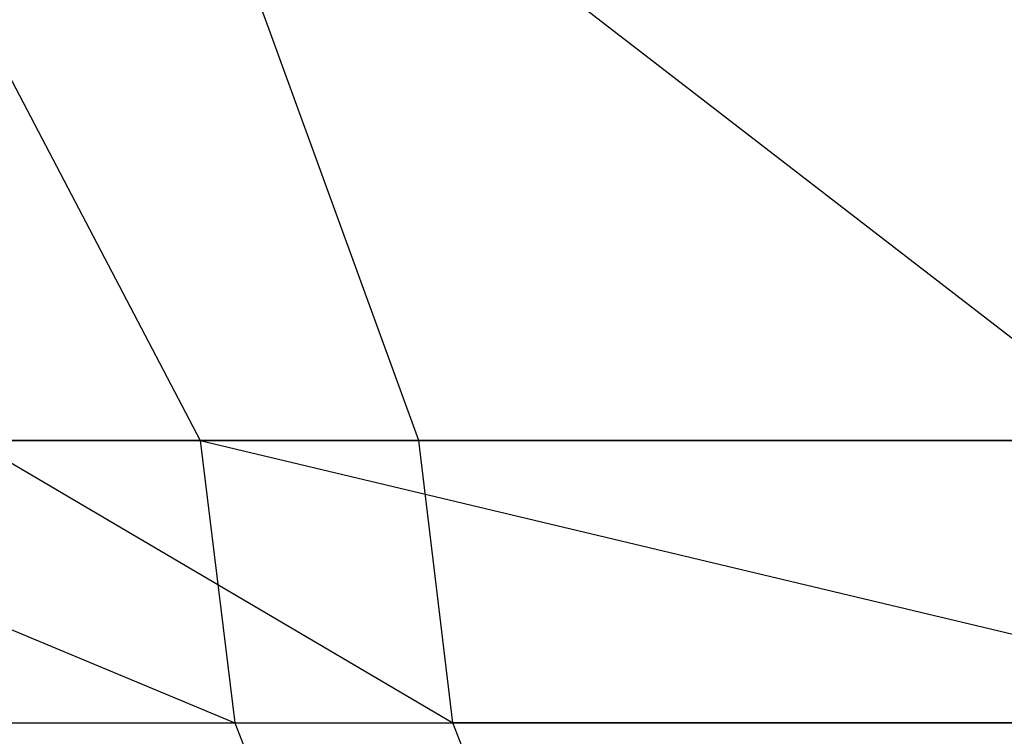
# Model space of a CAD drawing. Extents: x -172 to 172, y -29 to 28.
# Tile 82 of 256: x -134.07 to -128.68, y -15.92 to -12. Entities that reach past the tile are written whole.
import ezdxf

# ---------------------------------------------------------------- set-up
doc = ezdxf.new("R2010")
doc.units = 0
doc.header["$LTSCALE"] = 25.4
doc.layers.get('0').update_dxf_attribs({"linetype": 'CONTINUOUS'})

msp = doc.modelspace()

# ---------------------------------------------------------------- linework, layer by layer
at = {"color": 0}
for p, q in [((-136.5946, -7.5997, -1348.5979), (-127.9081, -14.2997, -1358.9902)), ((-136.5946, -7.5997, -1348.5979), (-133.081, -14.2997, -1353.0031)), ((-136.5946, -7.5997, -1348.5979), (-127.9081, -14.2997, -1358.9902)), ((-136.5946, -7.5997, -1348.5979), (-133.081, -14.2997, -1353.0031)), ((-131.8842, -14.2997, -1132.062), (-134.3244, -7.5997, -1135.0226)), ((-131.8842, -14.2997, -1132.062), (-134.3244, -7.5997, -1135.0226)), ((-133.081, -14.2997, -1353.0031), (-136.5946, -14.2997, -1348.5979)), ((-136.5946, -14.2997, -1348.5979), (-132.8922, -15.8448, -1352.8473)), ((-133.081, -14.2997, -1353.0031), (-136.5946, -14.2997, -1348.5979)), ((-136.5946, -14.2997, -1348.5979), (-132.8922, -15.8448, -1352.8473)), ((-134.3244, -14.2997, -1135.0226), (-131.8842, -14.2997, -1132.062)), ((-134.3244, -14.2997, -1135.0226), (-131.6971, -15.8448, -1132.2197)), ((-134.3244, -14.2997, -1135.0226), (-131.8842, -14.2997, -1132.062)), ((-134.3244, -14.2997, -1135.0226), (-131.6971, -15.8448, -1132.2197)), ((-127.9081, -14.2997, -1358.9902), (-133.081, -14.2997, -1353.0031)), ((-133.081, -14.2997, -1353.0031), (-132.8922, -15.8448, -1352.8473)), ((-133.081, -14.2997, -1353.0031), (-126.596, -15.8448, -1360.0634)), ((-127.9081, -14.2997, -1358.9902), (-133.081, -14.2997, -1353.0031)), ((-133.081, -14.2997, -1353.0031), (-132.8922, -15.8448, -1352.8473)), ((-133.081, -14.2997, -1353.0031), (-126.596, -15.8448, -1360.0634)), ((-131.8842, -14.2997, -1132.062), (-125.5012, -14.2997, -1124.9044)), ((-131.8842, -14.2997, -1132.062), (-125.5012, -14.2997, -1124.9044)), ((-131.6971, -15.8448, -1132.2197), (-131.8842, -14.2997, -1132.062)), ((-131.6971, -15.8448, -1132.2197), (-131.8842, -14.2997, -1132.062)), ((-138.7776, -15.8448, -1345.2925), (-132.8922, -15.8448, -1352.8473)), ((-138.7776, -15.8448, -1345.2925), (-132.8922, -15.8448, -1352.8473)), ((-137.6641, -15.8448, -1139.7103), (-131.6971, -15.8448, -1132.2197)), ((-137.6641, -15.8448, -1139.7103), (-131.6971, -15.8448, -1132.2197)), ((-132.8922, -15.8448, -1352.8473), (-126.596, -15.8448, -1360.0634)), ((-132.8922, -15.8448, -1352.8473), (-132.3443, -17.2386, -1352.3955)), ((-132.8922, -15.8448, -1352.8473), (-132.3443, -17.2386, -1352.3955)), ((-132.8922, -15.8448, -1352.8473), (-126.596, -15.8448, -1360.0634)), ((-125.3231, -15.8448, -1125.0723), (-131.6971, -15.8448, -1132.2197)), ((-125.3231, -15.8448, -1125.0723), (-131.6971, -15.8448, -1132.2197)), ((-131.1542, -17.2386, -1132.6775), (-131.6971, -15.8448, -1132.2197)), ((-131.1542, -17.2386, -1132.6775), (-131.6971, -15.8448, -1132.2197))]:
    msp.add_line(p, q, dxfattribs=at)

doc.saveas('drawing.dxf')
